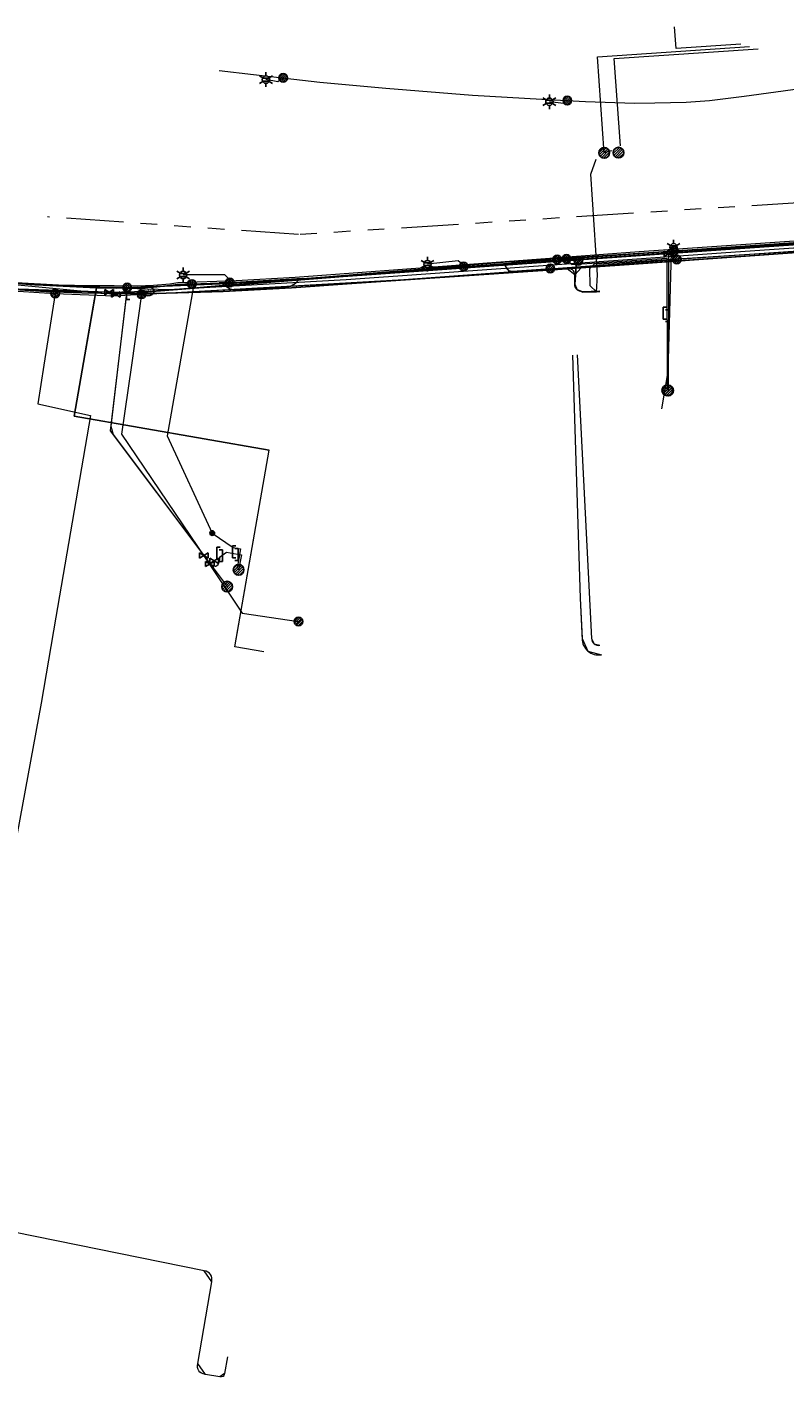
# Model space of a CAD drawing. Header units: metres. Extents: x 197355 to 199157, y 355772 to 356286.
# Tile 239 of 256: x 198646 to 198725, y 356144 to 356286. Entities that reach past the tile are written whole.
import ezdxf
from ezdxf.enums import TextEntityAlignment as Align
from ezdxf.lldxf.tags import DXFTag

# ---------------------------------------------------------------- set-up
doc = ezdxf.new("R2010")
doc.units = ezdxf.units.M
doc.linetypes.add('RI-GWA', pattern=[18.45, 6, -1.8, 1.75, -1.8, 1.75, -1.8, 1.75, -1.8])
for name, color, linetype, lineweight in [('B-WE-KL-DATA_HULPSTUK_KPNB.V.-S', 90, 'Continuous', 25), ('B-WE-KL-DATA_KABELBUNDEL_KPNB.V.-G', 90, 'Continuous', 18), ('B-WE-KL-DATA_KABELBUNDEL_ZIGGOB.V.-G', 94, 'Continuous', 18), ('B-WE-KL-DATA_TELECOM_ZIGGOB.V.-G', 94, 'KL-TELECOM-ALGEMEEN-N', 18), ('B-WE-KL-DATA_ZIGGOB.V.-G', 94, 'KL-DATA-N', 18), ('B-WE-KL-ET_LS_ENEXISNETBEHEERB.V.-G', 190, 'KL-LS-N', 18), ('B-WE-KL-ET_LS_HULPSTUK_ENEXISNETBEHEERB.V.-G', 190, 'Continuous', 18), ('B-WE-KL-ET_LS_HULPSTUK_ENEXISNETBEHEERB.V.-S', 190, 'Continuous', 25), ('B-WE-KL-ET_LS_KABELBUNDEL_ENEXISNETBEHEERB.V.-G', 190, 'KL-BUNDEL-N', 18), ('B-WE-KL-ET_MS_ENEXISNETBEHEERB.V.-G', 130, 'KL-MS-N', 18), ('B-WE-KL-GAS_HULPSTUK_ENEXISNETBEHEERB.V.-S', 30, 'Continuous', 25), ('B-WE-KL-GAS_LD_ENEXISNETBEHEERB.V.-G', 50, 'KL-GAS-LD-N', 18), ('B-WE-KL-GAS_LD_HOOFDLEIDING_100 MBAR_PE_ENEXISNETBEHEERB.V.-G', 50, 'KL-GAS-LD-N', 18), ('B-WE-KL-GAS_LD_HOOFDLEIDING_100 MBAR_PVC_ENEXISNETBEHEERB.V.-G', 50, 'KL-GAS-LD-N', 18), ('B-WE-KL-WATER_HULPSTUK_NVWATERLEIDINGMAATSCHAPPIJLIMBURG-S', 170, 'Continuous', 25), ('B-WE-KL-WATER_TRANSPORTLEIDING_NVWATERLEIDINGMAATSCHAPPIJLIMBURG-G', 170, 'KL-WATER-TR-N', 18), ('B-WE-RI-GWA_GEMEENTEROERMOND-G', 30, 'RI-GWA', 18)]:
    doc.layers.add(name, color=color, linetype=linetype, lineweight=lineweight)
doc.styles.add('NLCS-ISO', font='NLCS-ISO.ttf')
doc.styles.get("Standard").update_dxf_attribs({"font": 'isocp.shx'})
doc.linetypes.add('KL-BUNDEL-N', pattern='A,28,-5,[103,NLCS.SHX,S=1.25,R=0,X=0,Y=0],-5,[103,NLCS.SHX,S=1.25,R=0,X=0,Y=0],-5,[103,NLCS.SHX,S=1.25,R=0,X=0,Y=0],-5,[103,NLCS.SHX,S=1.25,R=0,X=0,Y=0],-5', length=53)
tags = doc.linetypes.add('KL-DATA-N', pattern='A,4,-1,[101,NLCS.SHX,S=0.5,R=0,X=0,Y=0],-1,4,-1,["D",Standard,S=1,R=0,X=-0.25,Y=-0.5],-1.5', length=12.5).pattern_tags.tags
tags[18] = DXFTag(74, 10)
tags = doc.linetypes.add('KL-GAS-LD-N', pattern='A,4,-1,[69,NLCS.SHX,S=0.5,R=0,X=0,Y=0],-1,4,-1,["L",Standard,S=1,R=0,X=0.25,Y=-0.5],-2', length=13).pattern_tags.tags
tags[18] = DXFTag(74, 10)
tags = doc.linetypes.add('KL-LS-N', pattern='A,4,-1,[103,NLCS.SHX,S=0.75,R=0,X=0,Y=0],-1,4,-1,["L",Standard,S=1,R=0,X=0,Y=-0.5],-2', length=13).pattern_tags.tags
tags[18] = DXFTag(74, 10)
tags = doc.linetypes.add('KL-MS-N', pattern='A,4,-1,[103,NLCS.SHX,S=0.75,R=0,X=0,Y=0],-1,4,-1,["M",Standard,S=1,R=0,X=0,Y=-0.5],-2', length=13).pattern_tags.tags
tags[18] = DXFTag(74, 10)
doc.linetypes.add('KL-TELECOM-ALGEMEEN-N', pattern='A,7,-1,[101,NLCS.SHX,S=0.5,R=0,X=0,Y=0],-1', length=9)
doc.linetypes.add('KL-WATER-TR-N', pattern='A,7,-0.5,[168,NLCS.SHX,S=0.75,R=0,X=0.75,Y=0],-2,[168,NLCS.SHX,S=0.75,R=0,X=0.75,Y=0],-2', length=11.5)

# ---------------------------------------------------------------- blocks, each defined once
blk = doc.blocks.new('SKL-ET_HULP_MOF-SO')
h = blk.add_hatch()
h.set_pattern_fill('ANSI31', color=256, scale=6, style=0)
h.set_pattern_definition([(45, (-2.25, -126.982), (-0.53033, 0.53033), [])])
edge = h.paths.add_edge_path()
edge.add_arc((0, 0), 2.25, 0, 360)
at = {"linetype": 'Continuous'}
blk.add_circle((0, 0), 2.25, dxfattribs=at)
blk = doc.blocks.new('SKL-WTB_HULP_AFSLUITER-SO')
for p, q in [((2.3, 1.37), (-2.3, -1.37)), ((-2.3, 1.37), (2.3, -1.37)), ((2.3, -1.37), (2.3, 1.37))]:
    blk.add_line(p, q)
at = {"ltscale": 0.1}
blk.add_line((-2.3, -1.37), (-2.3, 1.37), dxfattribs=at)
blk = doc.blocks.new('SKL-WTB_HULP_AANSLUITPUNT-SO')
h = blk.add_hatch()
h.set_pattern_fill('ANSI31', color=256, scale=3, style=0)
h.set_pattern_definition([(45, (-1.125, -63.491), (-0.265165, 0.265165), [])])
edge = h.paths.add_edge_path()
edge.add_arc((0, 0), 1.12, 0, 360)
at = {"linetype": 'Continuous'}
blk.add_circle((0, 0), 1.12, dxfattribs=at)
blk = doc.blocks.new('SKL-WTB_HULP_VERLOOPSTUK-SO')
for p, q in [((-0.54, -0.38), (-0.54, 0.87)), ((-0.54, 0.87), (-0.19, 0.87)), ((0.05, 0.6), (-0.3, 0.6)), ((0.05, -0.65), (0.05, 0.6)), ((-0.54, -0.38), (-0.19, -0.38)), ((0.05, -0.65), (-0.3, -0.65))]:
    blk.add_line(p, q)
blk = doc.blocks.new('SKL-WTB_HULP_EINDKAP-SO')
for p, q in [((0, -0.62), (0, 0.62)), ((0, 0.62), (0.35, 0.62)), ((0, -0.62), (0.35, -0.62))]:
    blk.add_line(p, q)
blk = doc.blocks.new('SKL-ET_HULP_AANSLUITPUNT-SO')
h = blk.add_hatch()
h.set_pattern_fill('ANSI31', color=256, scale=30, style=0)
h.set_pattern_definition([(45, (-11.25, -634.91), (-2.65165, 2.65165), [])])
edge = h.paths.add_edge_path()
edge.add_arc((0, 0), 11.2, 0, 360)
at = {"linetype": 'Continuous'}
blk.add_circle((0, 0), 11.2, dxfattribs=at)
blk = doc.blocks.new('B-SIE-WEG_LICHTMAST-SO')
at = {"ltscale": 0.1}
for p, q in [((-0.33, 0.19), (-0.67, 0.39)), ((0, 0.39), (0, 0.77)), ((0.33, 0.19), (0.67, 0.39)), ((-0.33, -0.19), (-0.67, -0.39)), ((0, -0.39), (0, -0.77)), ((0.33, -0.19), (0.67, -0.39))]:
    blk.add_line(p, q, dxfattribs=at)
at = {"flags": 128}
for points in [[(-0.35, 0.15), (0.35, 0.15)], [(-0.35, -0.15), (0.35, -0.15)]]:
    blk.add_lwpolyline(points, dxfattribs=at)
at = {"ltscale": 0.1}
blk.add_circle((0, 0), 0.386, dxfattribs=at)
at = {"style": 'NLCS-ISO'}
blk.add_attdef('TYPE', text='', height=0.549, dxfattribs=at).set_placement((0, 0.77), align=Align.BOTTOM_CENTER)
blk = doc.blocks.new('SIE-WEG_STRAATPOT_BRANDKRAAN-SO')
blk.add_ellipse((0, 0), major_axis=(-0.729, 0), ratio=0.685994)
at = {"style": 'NLCS-ISO'}
blk.add_text('BR', height=0.4, dxfattribs=at).set_placement((-0.3, -0.15))
blk = doc.blocks.new('SIE-WEG_AFVALBAK_TYPE_01')
for radius in [0.25, 0.156]:
    blk.add_circle((0, 0), radius)

msp = doc.modelspace()

# ---------------------------------------------------------------- linework, layer by layer
at = {"layer": 'B-WE-KL-DATA_KABELBUNDEL_KPNB.V.-G', "flags": 128}
for points in [[(198639.897, 356258.942), (198646.342, 356258.442), (198654.661, 356258.382), (198657.097, 356258.334), (198658.793, 356258.403), (198660.526, 356258.554), (198661.35, 356258.672), (198667.502, 356258.903), (198673.698, 356259.259), (198709.818, 356261.929), (198750.054, 356264.696), (198775.434, 356266.485), (198780.367, 356266.806), (198785.31, 356266.874)], [(198749.441, 356263.551), (198713.783, 356261.098)], [(198657.547, 356257.441), (198657.548, 356257.441), (198659.974, 356257.573), (198682.743, 356258.824), (198709.897, 356260.831), (198713.783, 356261.098)], [(198648.475, 356257.518), (198648.475, 356257.518), (198647.282, 356250), (198646.64, 356245.947), (198652.19, 356244.698), (198648.565, 356223.523), (198647.02, 356214.473), (198643.641, 356196.175), (198629.34, 356155.248)], [(198642.913, 356257.881), (198648.474, 356257.518)], [(198648.474, 356257.518), (198648.475, 356257.518), (198654.631, 356257.283), (198657.547, 356257.441)], [(198657.548, 356257.441), (198656.49, 356250), (198655.461, 356242.754), (198664.223, 356229.734), (198668.133, 356223.918), (198674.034, 356223.062)]]:
    msp.add_lwpolyline(points, dxfattribs=at)
at = {"layer": 'B-WE-KL-DATA_KABELBUNDEL_ZIGGOB.V.-G', "flags": 128}
for points in [[(198654.94, 356258.092), (198665.812, 356258.54), (198679.031, 356259.353), (198777.908, 356266.47), (198782.812, 356266.667), (198786.249, 356266.63)], [(198788.816, 356265.962), (198787.712, 356266.017), (198782.833, 356266.072), (198777.948, 356265.878), (198718.922, 356261.814), (198679.053, 356258.953), (198660.368, 356257.915), (198654.94, 356258.092)], [(198652.745, 356257.747), (198659.305, 356257.524), (198688.207, 356259.179), (198779.426, 356265.621), (198785.564, 356265.721), (198789.655, 356265.569), (198790.626, 356265.491)], [(198639.915, 356258.957), (198645.832, 356258.477), (198652.813, 356258.137)], [(198639.197, 356258.345), (198641.424, 356258.131), (198652.745, 356257.747)], [(198670.957, 356241.065), (198650.467, 356244.646), (198652.745, 356257.747)], [(198652.745, 356257.747), (198652.813, 356258.137)], [(198652.813, 356258.137), (198654.94, 356258.092)], [(198670.409, 356219.876), (198667.349, 356220.398), (198670.957, 356241.065)]]:
    msp.add_lwpolyline(points, dxfattribs=at)
at = {"layer": 'B-WE-KL-DATA_TELECOM_ZIGGOB.V.-G', "flags": 128}
for points in [[(198788.816, 356265.962), (198787.712, 356266.017), (198785.274, 356266.076), (198782.833, 356266.072), (198780.391, 356266.006), (198777.948, 356265.878), (198775.507, 356265.687), (198718.922, 356261.814), (198679.053, 356258.953), (198660.368, 356257.915), (198654.94, 356258.092), (198654.722, 356258.083), (198652.813, 356258.137), (198650.467, 356244.646), (198670.957, 356241.065)], [(198639.197, 356258.345), (198641.424, 356258.131), (198659.305, 356257.524), (198688.207, 356259.179), (198779.426, 356265.621), (198785.564, 356265.721), (198789.655, 356265.569), (198790.626, 356265.491)], [(198670.409, 356219.876), (198667.349, 356220.398), (198667.524, 356221.425), (198670.957, 356241.065)]]:
    msp.add_lwpolyline(points, dxfattribs=at)
at = {"layer": 'B-WE-KL-DATA_ZIGGOB.V.-G', "flags": 128}
for points in [[(198786.249, 356266.63), (198782.812, 356266.667), (198777.908, 356266.47), (198679.031, 356259.353), (198665.812, 356258.54), (198654.94, 356258.092), (198652.813, 356258.137), (198645.832, 356258.477), (198639.915, 356258.957)], [(198786.249, 356266.63), (198782.812, 356266.667), (198777.908, 356266.47), (198679.031, 356259.353), (198665.812, 356258.54), (198654.94, 356258.092), (198652.813, 356258.137), (198645.832, 356258.477), (198639.915, 356258.957)], [(198639.915, 356258.957), (198645.832, 356258.477), (198652.813, 356258.137), (198654.94, 356258.092), (198665.812, 356258.54), (198679.031, 356259.353), (198777.908, 356266.47), (198782.812, 356266.667), (198786.249, 356266.63)], [(198639.915, 356258.957), (198645.832, 356258.477), (198652.813, 356258.137), (198654.94, 356258.092), (198665.812, 356258.54), (198679.031, 356259.353), (198777.908, 356266.47), (198782.812, 356266.667), (198786.249, 356266.63)], [(198639.915, 356258.957), (198645.832, 356258.477), (198652.813, 356258.137), (198654.94, 356258.092), (198665.812, 356258.54), (198679.031, 356259.353), (198777.908, 356266.47), (198782.812, 356266.667), (198786.249, 356266.63)], [(198639.915, 356258.957), (198645.832, 356258.477), (198652.813, 356258.137), (198654.94, 356258.092), (198665.812, 356258.54), (198679.031, 356259.353), (198777.908, 356266.47), (198782.812, 356266.667), (198786.249, 356266.63)], [(198788.816, 356265.962), (198787.712, 356266.017), (198782.833, 356266.072), (198777.948, 356265.878), (198718.922, 356261.814), (198679.053, 356258.953), (198660.368, 356257.915), (198654.94, 356258.092), (198652.813, 356258.137), (198645.832, 356258.477), (198639.915, 356258.957)], [(198788.816, 356265.962), (198787.712, 356266.017), (198782.833, 356266.072), (198777.948, 356265.878), (198718.922, 356261.814), (198679.053, 356258.953), (198660.368, 356257.915), (198654.94, 356258.092), (198652.813, 356258.137), (198645.832, 356258.477), (198639.915, 356258.957)]]:
    msp.add_lwpolyline(points, dxfattribs=at)
at = {"layer": 'B-WE-KL-ET_LS_ENEXISNETBEHEERB.V.-G', "flags": 128}
for points in [[(198720.509, 356283.726), (198713.708, 356283.259), (198713.552, 356285.535)], [(198706.162, 356272.307), (198705.47, 356282.392), (198721.426, 356283.487)], [(198707.86, 356273.057), (198707.216, 356282.211), (198722.342, 356283.249)], [(198665.721, 356280.968), (198669.329, 356280.555), (198676.28, 356279.753), (198683.217, 356279.101), (198692.318, 356278.379), (198699.611, 356277.944), (198704.187, 356277.701), (198709.351, 356277.544), (198711.49, 356277.551), (198714.773, 356277.649), (198717.204, 356277.808), (198720.861, 356278.271), (198734.425, 356280.107)], [(198672.436, 356280.197), (198672.432, 356280.159), (198671.887, 356279.757), (198670.625, 356280.003)], [(198702.284, 356277.802), (198701.915, 356277.49), (198700.398, 356277.686)], [(198705.354, 356257.665), (198705.457, 356259.489), (198705.263, 356262.067), (198704.744, 356270.054), (198705.32, 356271.634)], [(198706.928, 356272.505), (198706.162, 356272.307)], [(198786.427, 356266.583), (198782.783, 356266.671), (198775.433, 356266.285), (198753.928, 356264.762), (198709.833, 356261.73), (198704.096, 356261.307), (198704.063, 356261.303), (198703.72, 356261.195), (198703.44, 356260.97)], [(198701.206, 356261.092), (198709.833, 356261.73), (198753.409, 356264.726)], [(198705.71, 356257.711), (198705.356, 356257.701), (198704.695, 356258.327), (198704.648, 356260.14), (198705.134, 356260.651), (198706.131, 356260.695), (198737.308, 356262.664), (198741.298, 356262.946), (198777.417, 356265.768), (198777.417, 356265.768), (198752.129, 356263.792)], [(198713.476, 356261.981), (198713.45, 356262.381)], [(198639.97, 356259.004), (198639.976, 356259.003), (198642.185, 356258.815), (198644.395, 356258.649), (198646.607, 356258.507), (198648.821, 356258.387), (198651.739, 356258.265), (198654.658, 356258.182), (198657.1, 356258.135), (198658.806, 356258.204), (198660.549, 356258.356), (198661.368, 356258.473), (198665.704, 356258.636), (198665.894, 356258.613), (198666.075, 356258.55), (198666.239, 356258.451), (198666.379, 356258.32), (198666.607, 356258.153), (198666.859, 356258.022), (198667.127, 356257.932), (198667.406, 356257.883), (198672.798, 356258.19), (198673.077, 356258.251), (198673.342, 356258.355), (198673.587, 356258.501), (198673.806, 356258.684), (198673.936, 356258.838), (198674.093, 356258.964), (198674.27, 356259.058), (198674.463, 356259.116), (198695.295, 356260.656), (198695.486, 356260.651), (198695.662, 356260.575), (198695.797, 356260.44), (198695.872, 356260.264), (198695.905, 356260.166), (198695.957, 356260.076), (198696.026, 356259.998), (198696.108, 356259.935), (198696.201, 356259.889), (198696.302, 356259.863), (198696.405, 356259.856), (198696.508, 356259.87), (198700.498, 356260.165)], [(198662.843, 356258.528), (198665.704, 356258.636), (198667.337, 356258.694), (198672.729, 356259.004), (198674.463, 356259.116), (198701.206, 356261.092)], [(198691.394, 356260.367), (198691.378, 356260.514), (198690.828, 356260.958), (198687.595, 356260.611)], [(198705.71, 356257.711), (198703.921, 356257.663), (198703.326, 356257.901), (198703.088, 356258.496), (198703.213, 356260.445), (198702.998, 356260.973), (198702.469, 356261.185), (198701.206, 356261.092)], [(198702.203, 356261.166), (198702.764, 356260.564), (198712.753, 356261.227), (198712.783, 356248.345), (198712.783, 356247.345)], [(198705.71, 356257.711), (198703.921, 356257.663), (198703.326, 356257.901), (198703.088, 356258.496), (198703.213, 356260.445), (198703.287, 356260.725), (198703.44, 356260.97)], [(198662.843, 356258.528), (198661.368, 356258.473), (198660.549, 356258.356), (198658.806, 356258.204), (198657.1, 356258.135), (198654.658, 356258.182), (198651.739, 356258.265), (198648.821, 356258.387), (198644.395, 356258.649), (198639.976, 356259.003)], [(198666.838, 356258.676), (198666.827, 356258.975), (198666.308, 356259.475), (198661.925, 356259.475)], [(198656.035, 356258.155), (198654.32, 356243.599), (198654.561, 356242.702), (198666.548, 356226.725)]]:
    msp.add_lwpolyline(points, dxfattribs=at)
at = {"layer": 'B-WE-KL-ET_LS_HULPSTUK_ENEXISNETBEHEERB.V.-G', "flags": 128}
for points in [[(198700.425, 356261.034), (198696.435, 356260.739)], [(198667.337, 356258.694), (198672.729, 356259.004)]]:
    msp.add_lwpolyline(points, dxfattribs=at)
at = {"layer": 'B-WE-KL-ET_LS_KABELBUNDEL_ENEXISNETBEHEERB.V.-G', "flags": 128}
for points in [[(198665.721, 356280.968), (198669.329, 356280.555), (198676.28, 356279.753), (198683.217, 356279.101), (198692.318, 356278.379), (198699.611, 356277.944), (198704.187, 356277.701), (198709.351, 356277.544), (198711.49, 356277.551), (198714.773, 356277.649), (198717.204, 356277.808), (198720.861, 356278.271), (198734.425, 356280.107)], [(198705.356, 356257.701), (198704.695, 356258.327), (198704.648, 356260.14), (198705.134, 356260.651), (198706.131, 356260.695), (198737.308, 356262.664), (198741.298, 356262.946), (198777.417, 356265.768), (198781.411, 356265.902), (198784.894, 356265.865), (198788.89, 356265.714), (198790.065, 356265.637)], [(198753.409, 356264.726), (198709.833, 356261.73), (198704.063, 356261.303)], [(198674.463, 356259.116), (198695.295, 356260.656)], [(198695.295, 356260.656), (198696.435, 356260.739)], [(198695.295, 356260.656), (198695.662, 356260.575), (198695.872, 356260.264), (198696.108, 356259.935), (198696.508, 356259.87), (198700.498, 356260.165)], [(198696.435, 356260.739), (198700.425, 356261.034)], [(198700.425, 356261.034), (198701.206, 356261.092)], [(198701.206, 356261.092), (198702.469, 356261.185)], [(198702.469, 356261.185), (198704.063, 356261.303)], [(198702.469, 356261.185), (198702.998, 356260.973), (198703.213, 356260.445)], [(198703.213, 356260.445), (198703.088, 356258.496), (198703.326, 356257.901), (198703.921, 356257.663), (198705.356, 356257.701)], [(198703.44, 356260.97), (198703.287, 356260.725), (198703.213, 356260.445)], [(198704.063, 356261.303), (198703.72, 356261.195), (198703.44, 356260.97)], [(198662.843, 356258.528), (198661.368, 356258.473), (198660.549, 356258.356), (198658.806, 356258.204), (198657.1, 356258.135), (198654.658, 356258.182), (198651.739, 356258.265), (198648.821, 356258.387), (198644.395, 356258.649), (198639.976, 356259.003)], [(198665.704, 356258.636), (198666.075, 356258.55), (198666.379, 356258.32), (198666.859, 356258.022), (198667.406, 356257.883), (198672.798, 356258.19), (198673.342, 356258.355), (198673.806, 356258.684), (198674.093, 356258.964), (198674.463, 356259.116)], [(198672.729, 356259.004), (198667.337, 356258.694)], [(198674.463, 356259.116), (198672.729, 356259.004)], [(198662.843, 356258.528), (198665.704, 356258.636)], [(198667.337, 356258.694), (198665.704, 356258.636)], [(198705.71, 356257.711), (198705.356, 356257.701)]]:
    msp.add_lwpolyline(points, dxfattribs=at)
at = {"layer": 'B-WE-KL-ET_MS_ENEXISNETBEHEERB.V.-G', "flags": 128}
for points in [[(198705.71, 356257.761), (198703.862, 356257.713), (198703.289, 356257.94), (198703.087, 356258.523), (198703.06, 356259.493), (198703.737, 356260.233), (198709.279, 356260.608), (198755.208, 356263.888), (198775.353, 356265.335), (198798.306, 356263.494)], [(198703.737, 356260.233), (198709.279, 356260.608), (198755.208, 356263.888), (198775.353, 356265.335), (198798.306, 356263.494)], [(198705.71, 356257.761), (198703.862, 356257.713), (198703.704, 356257.722), (198703.551, 356257.764), (198703.41, 356257.838), (198703.289, 356257.94), (198703.192, 356258.066), (198703.124, 356258.209), (198703.089, 356258.364), (198703.087, 356258.523), (198703.06, 356259.493), (198703.036, 356259.654), (198702.991, 356259.792), (198702.925, 356259.907), (198702.838, 356259.998), (198702.73, 356260.067), (198702.601, 356260.112), (198702.45, 356260.135), (198702.279, 356260.134), (198680.137, 356258.631), (198673.323, 356258.131), (198666.145, 356257.737), (198658.954, 356257.514), (198655.223, 356257.514), (198651.297, 356257.599), (198647.506, 356257.749), (198641.438, 356258.13), (198639.175, 356258.326)], [(198639.24, 356258.381), (198641.438, 356258.13), (198647.506, 356257.749), (198651.297, 356257.599), (198655.223, 356257.514), (198658.954, 356257.514), (198666.145, 356257.737), (198673.323, 356258.131), (198680.137, 356258.631), (198702.279, 356260.134)], [(198702.279, 356260.134), (198703.737, 356260.233)], [(198703.06, 356259.493), (198702.279, 356260.134)], [(198703.06, 356259.493), (198703.737, 356260.233)], [(198705.71, 356257.761), (198703.862, 356257.713), (198703.289, 356257.94), (198703.087, 356258.523), (198703.06, 356259.493)], [(198702.824, 356251.052), (198703.618, 356225.513), (198703.834, 356221.282), (198704.447, 356219.952), (198705.861, 356219.571)], [(198702.824, 356251.052), (198703.618, 356225.513), (198703.843, 356221.093), (198703.873, 356220.907), (198703.923, 356220.725), (198703.993, 356220.549), (198704.081, 356220.382), (198704.187, 356220.226), (198704.31, 356220.082), (198704.447, 356219.952), (198704.598, 356219.838), (198704.76, 356219.742), (198704.932, 356219.664), (198705.112, 356219.604), (198705.297, 356219.565), (198705.485, 356219.547), (198705.673, 356219.548), (198705.861, 356219.571)], [(198703.324, 356251.078), (198704.834, 356221.276), (198705.092, 356220.716), (198705.687, 356220.556)], [(198703.324, 356251.078), (198704.834, 356221.276), (198704.85, 356221.118), (198704.901, 356220.967), (198704.983, 356220.831), (198705.092, 356220.716), (198705.224, 356220.628), (198705.372, 356220.57), (198705.529, 356220.546), (198705.687, 356220.556)], [(198666.568, 356145.765), (198666.269, 356144.016), (198666.213, 356143.836), (198666.112, 356143.719), (198665.968, 356143.662), (198665.78, 356143.668), (198664.269, 356143.93), (198664.041, 356143.985), (198663.849, 356144.066), (198663.693, 356144.173), (198663.573, 356144.305), (198663.489, 356144.462), (198663.441, 356144.645), (198663.43, 356144.853), (198663.454, 356145.087), (198664.927, 356153.646), (198664.951, 356153.88), (198664.94, 356154.089), (198664.892, 356154.274), (198664.809, 356154.434), (198664.689, 356154.57), (198664.534, 356154.681), (198664.343, 356154.767), (198664.116, 356154.829), (198641.875, 356159.329), (198635.311, 356160.915), (198627.494, 356162.857), (198617.363, 356165.909), (198597.504, 356173.769), (198591.634, 356168.259), (198591.108, 356167.704), (198590.99, 356167.596), (198590.861, 356167.508), (198590.721, 356167.439), (198590.569, 356167.39), (198590.428, 356167.336), (198590.32, 356167.252), (198590.246, 356167.137), (198590.205, 356166.992), (198590.161, 356166.707)], [(198666.568, 356145.765), (198666.269, 356144.016), (198665.78, 356143.668), (198664.269, 356143.93), (198663.454, 356145.087), (198664.927, 356153.646), (198664.116, 356154.829), (198641.875, 356159.329), (198635.311, 356160.915), (198627.494, 356162.857), (198617.363, 356165.909), (198597.504, 356173.769), (198591.634, 356168.259), (198591.607, 356168.23), (198590.862, 356168.294), (198590.538, 356169.177), (198590.674, 356170.069)], [(198666.568, 356145.765), (198666.269, 356144.016), (198665.78, 356143.668), (198664.269, 356143.93), (198663.454, 356145.087), (198664.927, 356153.646), (198664.116, 356154.829), (198641.875, 356159.329), (198635.311, 356160.915), (198627.494, 356162.857), (198617.363, 356165.909), (198597.504, 356173.769), (198591.634, 356168.259), (198591.607, 356168.23)]]:
    msp.add_lwpolyline(points, dxfattribs=at)
at = {"layer": 'B-WE-KL-GAS_LD_ENEXISNETBEHEERB.V.-G', "flags": 128}
for points in [[(198655.958, 356257.501), (198654.261, 356243.102), (198664.086, 356230.005)], [(198667.644, 356230.131), (198668.038, 356230.062), (198667.756, 356228.487)]]:
    msp.add_lwpolyline(points, dxfattribs=at)
at = {"layer": 'B-WE-KL-GAS_LD_HOOFDLEIDING_100 MBAR_PE_ENEXISNETBEHEERB.V.-G', "flags": 128}
for points in [[(198712.93, 356261.688), (198712.907, 356255.22)], [(198712.907, 356255.22), (198712.882, 356248.328), (198712.882, 356247.328)], [(198665.997, 356230.006), (198666.467, 356230.338), (198667.644, 356230.131)], [(198664.72, 356229.106), (198664.892, 356228.957), (198665.299, 356228.859), (198665.36, 356228.874), (198665.62, 356229.066), (198665.732, 356229.39), (198665.745, 356229.502), (198665.76, 356229.728), (198665.856, 356229.906), (198665.997, 356230.006)]]:
    msp.add_lwpolyline(points, dxfattribs=at)
at = {"layer": 'B-WE-KL-GAS_LD_HOOFDLEIDING_100 MBAR_PVC_ENEXISNETBEHEERB.V.-G', "flags": 128}
for points in [[(198787.334, 356266.347), (198786.897, 356266.372), (198783.755, 356266.415), (198779.892, 356266.33), (198718.908, 356262.113), (198697.059, 356260.561), (198678.746, 356259.294), (198655.958, 356257.501)], [(198654.861, 356257.415), (198641.936, 356258.634), (198639.792, 356258.852)], [(198655.958, 356257.501), (198654.861, 356257.415)], [(198664.086, 356230.005), (198664.72, 356229.106), (198665.183, 356229.432)]]:
    msp.add_lwpolyline(points, dxfattribs=at)
at = {"layer": 'B-WE-KL-WATER_TRANSPORTLEIDING_NVWATERLEIDINGMAATSCHAPPIJLIMBURG-G', "flags": 128}
for points in [[(198654.159, 356257.674), (198658.147, 356257.777), (198662.982, 356258.137), (198664.451, 356258.247), (198696.819, 356260.916), (198712.994, 356261.971), (198717.691, 356262.277), (198732.646, 356263.309), (198749.69, 356264.568), (198750.91, 356264.658), (198752.084, 356264.715), (198761.05, 356265.151), (198772.144, 356266.226), (198781.928, 356266.948), (198785.335, 356266.867)], [(198712.994, 356261.971), (198713.04, 356261.951), (198713.19, 356261.884), (198712.853, 356249.347)], [(198654.159, 356257.674), (198646.56, 356257.791), (198639.212, 356258.357)], [(198662.982, 356258.137), (198662.973, 356258.088), (198660.239, 356242.577), (198664.984, 356232.351)], [(198712.853, 356249.347), (198712.18, 356245.404)], [(198664.984, 356232.351), (198667.171, 356230.833), (198667.943, 356230.697), (198667.589, 356228.674)]]:
    msp.add_lwpolyline(points, dxfattribs=at)
at = {"layer": 'B-WE-RI-GWA_GEMEENTEROERMOND-G', "flags": 128}
for points in [[(198727.665, 356267.139), (198674.051, 356263.715)], [(198674.051, 356263.715), (198647.676, 356265.576)]]:
    msp.add_lwpolyline(points, dxfattribs=at)

# ---------------------------------------------------------------- block references
at = {"layer": 'B-WE-KL-DATA_HULPSTUK_KPNB.V.-S', "xscale": 0.2, "yscale": 0.2, "zscale": 0.2}
for p in [(198713.783, 356261.098), (198713.783, 356261.098), (198648.474, 356257.518), (198648.474, 356257.518), (198648.475, 356257.518), (198657.547, 356257.441), (198657.547, 356257.441), (198657.548, 356257.441), (198674.034, 356223.062)]:
    msp.add_blockref('SKL-ET_HULP_MOF-SO', p, dxfattribs=at)
at = {"layer": 'B-WE-KL-ET_LS_HULPSTUK_ENEXISNETBEHEERB.V.-S'}
for p in [(198670.625, 356280.003), (198700.398, 356277.686), (198713.45, 356262.381), (198661.925, 356259.475), (198687.595, 356260.611)]:
    msp.add_blockref('B-SIE-WEG_LICHTMAST-SO', p, dxfattribs=at)
for name, p, xscale, yscale, zscale in [('SKL-ET_HULP_MOF-SO', (198672.436, 356280.197), 0.2, 0.2, 0.2), ('SKL-ET_HULP_MOF-SO', (198702.284, 356277.802), 0.2, 0.2, 0.2), ('SKL-ET_HULP_AANSLUITPUNT-SO', (198707.658, 356272.335), 0.05, 0.05, 0.05), ('SKL-ET_HULP_AANSLUITPUNT-SO', (198706.162, 356272.307), 0.05, 0.05, 0.05), ('SKL-ET_HULP_MOF-SO', (198702.203, 356261.166), 0.2, 0.2, 0.2), ('SKL-ET_HULP_MOF-SO', (198713.476, 356261.981), 0.2, 0.2, 0.2), ('SKL-ET_HULP_MOF-SO', (198691.394, 356260.367), 0.2, 0.2, 0.2), ('SKL-ET_HULP_MOF-SO', (198700.498, 356260.165), 0.2, 0.2, 0.2), ('SKL-ET_HULP_MOF-SO', (198701.206, 356261.092), 0.2, 0.2, 0.2), ('SKL-ET_HULP_MOF-SO', (198703.44, 356260.97), 0.2, 0.2, 0.2), ('SKL-ET_HULP_MOF-SO', (198662.843, 356258.528), 0.2, 0.2, 0.2), ('SKL-ET_HULP_MOF-SO', (198666.838, 356258.676), 0.2, 0.2, 0.2), ('SKL-ET_HULP_MOF-SO', (198656.035, 356258.155), 0.2, 0.2, 0.2), ('SKL-ET_HULP_AANSLUITPUNT-SO', (198712.783, 356247.345), 0.05, 0.05, 0.05), ('SKL-ET_HULP_AANSLUITPUNT-SO', (198666.548, 356226.725), 0.05, 0.05, 0.05)]:
    msp.add_blockref(name, p, dxfattribs=dict(at, xscale=xscale, yscale=yscale, zscale=zscale))
at = {"layer": 'B-WE-KL-GAS_HULPSTUK_ENEXISNETBEHEERB.V.-S'}
for name, p, xscale, yscale, zscale in [('SKL-WTB_HULP_AFSLUITER-SO', (198712.93, 356261.688), 0.2, 0.2, 0.2), ('SKL-WTB_HULP_AFSLUITER-SO', (198654.861, 356257.415), 0.2, 0.2, 0.2), ('SKL-WTB_HULP_AANSLUITPUNT-SO', (198712.882, 356247.328), 0.5, 0.5, 0.5), ('SKL-WTB_HULP_AFSLUITER-SO', (198664.086, 356230.005), 0.2, 0.2, 0.2), ('SKL-WTB_HULP_AFSLUITER-SO', (198664.72, 356229.106), 0.2, 0.2, 0.2), ('SKL-WTB_HULP_AFSLUITER-SO', (198665.183, 356229.432), 0.2, 0.2, 0.2), ('SKL-WTB_HULP_AANSLUITPUNT-SO', (198667.756, 356228.487), 0.5, 0.5, 0.5)]:
    msp.add_blockref(name, p, dxfattribs=dict(at, xscale=xscale, yscale=yscale, zscale=zscale))
for name, p in [('SKL-WTB_HULP_EINDKAP-SO', (198655.958, 356257.501)), ('SKL-WTB_HULP_VERLOOPSTUK-SO', (198712.907, 356255.22)), ('SKL-WTB_HULP_VERLOOPSTUK-SO', (198665.997, 356230.006)), ('SKL-WTB_HULP_VERLOOPSTUK-SO', (198667.644, 356230.131))]:
    msp.add_blockref(name, p, dxfattribs=at)
at = {"layer": 'B-WE-KL-WATER_HULPSTUK_NVWATERLEIDINGMAATSCHAPPIJLIMBURG-S', "xscale": 0.2, "yscale": 0.2, "zscale": 0.2}
msp.add_blockref('SKL-WTB_HULP_AFSLUITER-SO', (198654.159, 356257.674), dxfattribs=at)
at = {"layer": 'B-WE-KL-WATER_HULPSTUK_NVWATERLEIDINGMAATSCHAPPIJLIMBURG-S'}
for name, p in [('SIE-WEG_STRAATPOT_BRANDKRAAN-SO', (198658.147, 356257.777)), ('SIE-WEG_AFVALBAK_TYPE_01', (198664.984, 356232.351))]:
    msp.add_blockref(name, p, dxfattribs=at)

doc.saveas('drawing.dxf')
